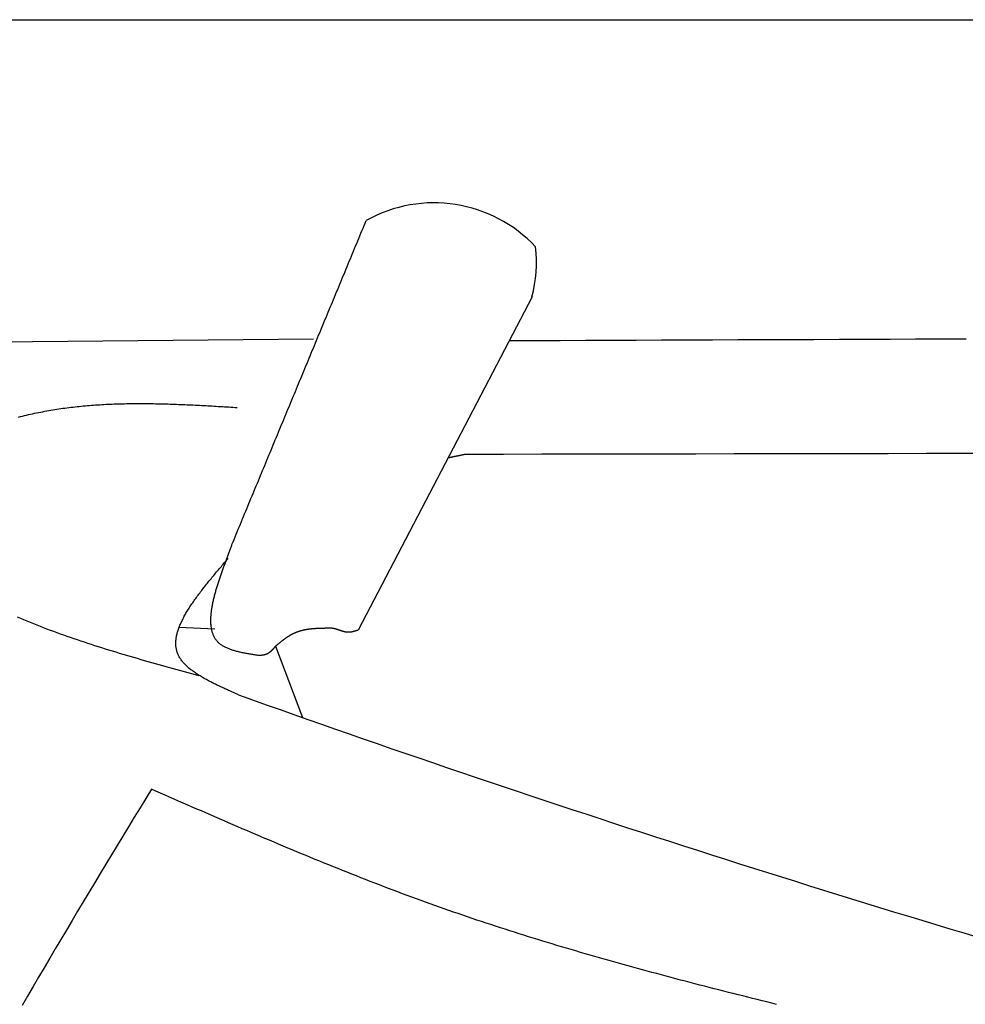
# Model space of a CAD drawing. Extents: x 715 to 7297, y 167 to 5810.
# Tile 16 of 92: x 2523 to 2921, y 2324 to 2737. Entities that reach past the tile are written whole.
import ezdxf

# ---------------------------------------------------------------- set-up
doc = ezdxf.new("R2010")
doc.units = 0
doc.layers.get('0').update_dxf_attribs({"linetype": 'CONTINUOUS'})
doc.layers.add('CAR', color=10, linetype='CONTINUOUS')

msp = doc.modelspace()

# ---------------------------------------------------------------- linework, layer by layer
msp.add_line((1171.672, 2737.271), (6251.55, 2737.271))
at = {"layer": 'CAR'}
for p, q in [((2738.741, 2620.855), (2665.582, 2480.878)), ((2646.793, 2603.127), (2438.566, 2601.157)), ((2605.382, 2481.293), (2590.361, 2481.997)), ((2630.89, 2474.134), (2642.302, 2444.181))]:
    msp.add_line(p, q, dxfattribs=at)
for points in [[(2612.59, 2516.89, 0), (2613.04, 2517.96, 0), (2613.48, 2519.03, 0), (2613.93, 2520.1, 0), (2614.37, 2521.17, 0), (2614.82, 2522.24, 0), (2615.26, 2523.31, 0), (2615.7, 2524.39, 0), (2616.15, 2525.46, 0), (2616.59, 2526.53, 0), (2617.04, 2527.6, 0), (2617.48, 2528.67, 0), (2617.93, 2529.74, 0), (2618.37, 2530.81, 0), (2618.81, 2531.88, 0), (2619.26, 2532.96, 0), (2619.7, 2534.03, 0), (2620.15, 2535.1, 0), (2620.59, 2536.17, 0), (2621.04, 2537.24, 0), (2621.48, 2538.31, 0), (2621.92, 2539.38, 0), (2622.37, 2540.46, 0), (2622.81, 2541.53, 0), (2623.26, 2542.6, 0), (2623.7, 2543.67, 0), (2624.15, 2544.74, 0), (2624.59, 2545.81, 0), (2625.03, 2546.88, 0), (2625.48, 2547.95, 0), (2625.92, 2549.03, 0), (2626.37, 2550.1, 0), (2626.81, 2551.17, 0), (2627.26, 2552.24, 0), (2627.7, 2553.31, 0), (2628.14, 2554.38, 0), (2628.59, 2555.45, 0), (2629.03, 2556.52, 0), (2629.48, 2557.6, 0), (2629.92, 2558.67, 0), (2630.37, 2559.74, 0), (2630.81, 2560.81, 0), (2631.25, 2561.88, 0), (2631.7, 2562.95, 0), (2632.14, 2564.02, 0), (2632.59, 2565.1, 0), (2633.03, 2566.17, 0), (2633.48, 2567.24, 0), (2633.92, 2568.31, 0), (2634.36, 2569.38, 0), (2634.81, 2570.45, 0), (2635.25, 2571.52, 0), (2635.7, 2572.59, 0), (2636.14, 2573.67, 0), (2636.59, 2574.74, 0), (2637.03, 2575.81, 0), (2637.47, 2576.88, 0), (2637.92, 2577.95, 0), (2638.36, 2579.02, 0), (2638.81, 2580.09, 0), (2639.25, 2581.16, 0), (2639.7, 2582.24, 0), (2640.14, 2583.31, 0), (2640.58, 2584.38, 0), (2641.03, 2585.45, 0), (2641.47, 2586.52, 0), (2641.92, 2587.59, 0), (2642.36, 2588.66, 0), (2642.81, 2589.73, 0), (2643.25, 2590.81, 0), (2643.69, 2591.88, 0), (2644.14, 2592.95, 0), (2644.58, 2594.02, 0), (2645.03, 2595.09, 0), (2645.47, 2596.16, 0), (2645.92, 2597.23, 0), (2646.36, 2598.31, 0), (2646.8, 2599.38, 0), (2647.25, 2600.45, 0), (2647.69, 2601.52, 0), (2648.14, 2602.59, 0), (2648.58, 2603.66, 0), (2649.03, 2604.73, 0), (2649.47, 2605.8, 0), (2649.92, 2606.88, 0), (2650.36, 2607.95, 0), (2650.8, 2609.02, 0), (2651.25, 2610.09, 0), (2651.69, 2611.16, 0), (2652.14, 2612.23, 0), (2652.58, 2613.3, 0), (2653.03, 2614.37, 0), (2653.47, 2615.45, 0), (2653.91, 2616.52, 0), (2654.36, 2617.59, 0), (2654.8, 2618.66, 0), (2655.25, 2619.73, 0), (2655.69, 2620.8, 0), (2656.14, 2621.87, 0), (2656.58, 2622.95, 0), (2657.02, 2624.02, 0), (2657.47, 2625.09, 0), (2657.91, 2626.16, 0), (2658.36, 2627.23, 0), (2658.8, 2628.3, 0), (2659.25, 2629.37, 0), (2659.69, 2630.44, 0), (2660.13, 2631.52, 0), (2660.58, 2632.59, 0), (2661.02, 2633.66, 0), (2661.47, 2634.73, 0), (2661.91, 2635.8, 0), (2662.36, 2636.87, 0), (2662.8, 2637.94, 0), (2663.24, 2639.01, 0), (2663.69, 2640.09, 0), (2664.13, 2641.16, 0), (2664.58, 2642.23, 0), (2665.02, 2643.3, 0), (2665.47, 2644.37, 0), (2665.91, 2645.44, 0), (2666.35, 2646.51, 0), (2666.8, 2647.59, 0), (2667.24, 2648.66, 0), (2667.69, 2649.73, 0), (2668.13, 2650.8, 0), (2668.58, 2651.87, 0), (2669.02, 2652.94, 0)], [(2729.14, 2602.49, 0), (2739.81, 2602.54, 0), (2750.48, 2602.59, 0), (2761.15, 2602.63, 0), (2771.82, 2602.68, 0), (2782.49, 2602.72, 0), (2793.16, 2602.77, 0), (2803.83, 2602.81, 0), (2814.5, 2602.86, 0), (2825.17, 2602.9, 0), (2835.84, 2602.95, 0), (2846.51, 2602.99, 0), (2857.18, 2603.03, 0), (2867.85, 2603.08, 0), (2878.52, 2603.12, 0), (2889.18, 2603.16, 0), (2899.85, 2603.2, 0), (2910.52, 2603.24, 0), (2921.19, 2603.28, 0)], [(2522.92, 2570.41, 0), (2523.76, 2570.62, 0), (2524.61, 2570.82, 0), (2525.45, 2571.02, 0), (2526.29, 2571.22, 0), (2527.13, 2571.41, 0), (2527.97, 2571.6, 0), (2528.82, 2571.79, 0), (2529.66, 2571.97, 0), (2530.51, 2572.15, 0), (2531.35, 2572.32, 0), (2532.2, 2572.49, 0), (2533.04, 2572.65, 0), (2533.89, 2572.81, 0), (2534.74, 2572.97, 0), (2535.59, 2573.12, 0), (2536.44, 2573.27, 0), (2537.29, 2573.41, 0), (2538.14, 2573.55, 0), (2538.99, 2573.68, 0), (2539.84, 2573.81, 0), (2540.7, 2573.94, 0), (2541.55, 2574.06, 0), (2542.4, 2574.18, 0), (2543.26, 2574.29, 0), (2544.11, 2574.4, 0), (2544.97, 2574.51, 0), (2545.83, 2574.61, 0), (2546.68, 2574.71, 0), (2547.54, 2574.8, 0), (2548.4, 2574.89, 0), (2549.26, 2574.98, 0), (2550.12, 2575.06, 0), (2550.98, 2575.14, 0), (2551.84, 2575.21, 0), (2552.7, 2575.29, 0), (2553.56, 2575.35, 0), (2554.43, 2575.42, 0), (2555.29, 2575.48, 0), (2556.15, 2575.54, 0), (2557.02, 2575.59, 0), (2557.88, 2575.64, 0), (2558.75, 2575.69, 0), (2559.61, 2575.74, 0), (2560.48, 2575.78, 0), (2561.34, 2575.82, 0), (2562.21, 2575.86, 0), (2563.08, 2575.89, 0), (2563.94, 2575.92, 0), (2564.81, 2575.95, 0), (2565.68, 2575.97, 0), (2566.55, 2575.99, 0), (2567.42, 2576.01, 0), (2568.29, 2576.03, 0), (2569.16, 2576.04, 0), (2570.03, 2576.06, 0), (2570.9, 2576.06, 0), (2571.77, 2576.07, 0), (2572.65, 2576.08, 0), (2573.52, 2576.08, 0), (2574.39, 2576.08, 0), (2575.26, 2576.07, 0), (2576.14, 2576.07, 0), (2577.01, 2576.06, 0), (2577.88, 2576.05, 0), (2578.76, 2576.04, 0), (2579.63, 2576.03, 0), (2580.51, 2576.01, 0), (2581.38, 2576, 0), (2582.26, 2575.98, 0), (2583.13, 2575.96, 0), (2584.01, 2575.93, 0), (2584.89, 2575.91, 0), (2585.76, 2575.88, 0), (2586.64, 2575.85, 0), (2587.52, 2575.83, 0), (2588.39, 2575.79, 0), (2589.27, 2575.76, 0), (2590.15, 2575.73, 0), (2591.03, 2575.69, 0), (2591.91, 2575.66, 0), (2592.78, 2575.62, 0), (2593.66, 2575.58, 0), (2594.54, 2575.54, 0), (2595.42, 2575.5, 0), (2596.3, 2575.46, 0), (2597.18, 2575.41, 0), (2598.06, 2575.37, 0), (2598.94, 2575.32, 0), (2599.82, 2575.28, 0), (2600.7, 2575.23, 0), (2601.58, 2575.18, 0), (2602.46, 2575.14, 0), (2603.34, 2575.09, 0), (2604.22, 2575.04, 0), (2605.1, 2574.99, 0), (2605.98, 2574.94, 0), (2606.86, 2574.88, 0), (2607.74, 2574.83, 0), (2608.62, 2574.78, 0), (2609.5, 2574.73, 0), (2610.38, 2574.67, 0), (2611.26, 2574.62, 0), (2612.14, 2574.57, 0), (2613.02, 2574.52, 0), (2613.9, 2574.46, 0), (2614.79, 2574.41, 0)], [(2710.51, 2554.67, 0), (2710.46, 2554.66, 0), (2710.41, 2554.65, 0), (2710.36, 2554.64, 0), (2710.31, 2554.63, 0), (2710.25, 2554.62, 0), (2710.2, 2554.6, 0), (2710.15, 2554.59, 0), (2710.1, 2554.58, 0), (2710.05, 2554.57, 0), (2709.99, 2554.56, 0), (2709.94, 2554.55, 0), (2709.89, 2554.54, 0), (2709.84, 2554.53, 0), (2709.79, 2554.52, 0), (2709.73, 2554.51, 0), (2709.68, 2554.5, 0), (2709.63, 2554.49, 0), (2709.58, 2554.48, 0), (2709.53, 2554.46, 0), (2709.47, 2554.45, 0), (2709.42, 2554.44, 0), (2709.37, 2554.43, 0), (2709.32, 2554.42, 0), (2709.27, 2554.41, 0), (2709.21, 2554.4, 0), (2709.16, 2554.39, 0), (2709.11, 2554.38, 0), (2709.06, 2554.37, 0), (2709.01, 2554.36, 0), (2708.95, 2554.35, 0), (2708.9, 2554.34, 0), (2708.85, 2554.32, 0), (2708.8, 2554.31, 0), (2708.75, 2554.3, 0), (2708.69, 2554.29, 0), (2708.64, 2554.28, 0), (2708.59, 2554.27, 0), (2708.54, 2554.26, 0), (2708.49, 2554.25, 0), (2708.43, 2554.24, 0), (2708.38, 2554.23, 0), (2708.33, 2554.22, 0), (2708.28, 2554.21, 0), (2708.23, 2554.2, 0), (2708.17, 2554.18, 0), (2708.12, 2554.17, 0), (2708.07, 2554.16, 0), (2708.02, 2554.15, 0), (2707.97, 2554.14, 0), (2707.91, 2554.13, 0), (2707.86, 2554.12, 0), (2707.81, 2554.11, 0), (2707.76, 2554.1, 0), (2707.71, 2554.09, 0), (2707.66, 2554.08, 0), (2707.6, 2554.07, 0), (2707.55, 2554.05, 0), (2707.5, 2554.04, 0), (2707.45, 2554.03, 0), (2707.4, 2554.02, 0), (2707.34, 2554.01, 0), (2707.29, 2554, 0), (2707.24, 2553.99, 0), (2707.19, 2553.98, 0), (2707.14, 2553.97, 0), (2707.08, 2553.96, 0), (2707.03, 2553.95, 0), (2706.98, 2553.94, 0), (2706.93, 2553.93, 0), (2706.88, 2553.91, 0), (2706.82, 2553.9, 0), (2706.77, 2553.89, 0), (2706.72, 2553.88, 0), (2706.67, 2553.87, 0), (2706.62, 2553.86, 0), (2706.56, 2553.85, 0), (2706.51, 2553.84, 0), (2706.46, 2553.83, 0), (2706.41, 2553.82, 0), (2706.36, 2553.81, 0), (2706.3, 2553.8, 0), (2706.25, 2553.78, 0), (2706.2, 2553.77, 0), (2706.15, 2553.76, 0), (2706.1, 2553.75, 0), (2706.04, 2553.74, 0), (2705.99, 2553.73, 0), (2705.94, 2553.72, 0), (2705.89, 2553.71, 0), (2705.84, 2553.7, 0), (2705.78, 2553.69, 0), (2705.73, 2553.68, 0), (2705.68, 2553.67, 0), (2705.63, 2553.65, 0), (2705.58, 2553.64, 0), (2705.52, 2553.63, 0), (2705.47, 2553.62, 0), (2705.42, 2553.61, 0), (2705.37, 2553.6, 0), (2705.32, 2553.59, 0), (2705.26, 2553.58, 0), (2705.21, 2553.57, 0), (2705.16, 2553.56, 0), (2705.11, 2553.55, 0), (2705.06, 2553.54, 0), (2705.01, 2553.52, 0), (2704.95, 2553.51, 0), (2704.9, 2553.5, 0), (2704.85, 2553.49, 0), (2704.8, 2553.48, 0), (2704.75, 2553.47, 0), (2704.69, 2553.46, 0), (2704.64, 2553.45, 0), (2704.59, 2553.44, 0), (2704.54, 2553.43, 0), (2704.49, 2553.42, 0), (2704.43, 2553.4, 0), (2704.38, 2553.39, 0), (2704.33, 2553.38, 0), (2704.28, 2553.37, 0), (2704.23, 2553.36, 0), (2704.17, 2553.35, 0), (2704.12, 2553.34, 0), (2704.07, 2553.33, 0), (2704.02, 2553.32, 0), (2703.97, 2553.31, 0), (2703.91, 2553.3, 0)], [(2936.87, 2555.05, 0), (2920.71, 2555.04, 0), (2904.54, 2555.02, 0), (2888.37, 2554.99, 0), (2872.2, 2554.97, 0), (2856.03, 2554.95, 0), (2839.86, 2554.92, 0), (2823.7, 2554.89, 0), (2807.53, 2554.86, 0), (2791.36, 2554.83, 0), (2775.19, 2554.8, 0), (2759.02, 2554.77, 0), (2742.85, 2554.74, 0), (2726.68, 2554.7, 0), (2710.51, 2554.67, 0)], [(2623.91, 2470.24, 0), (2623.49, 2470.31, 0), (2623.06, 2470.37, 0), (2622.64, 2470.43, 0), (2622.22, 2470.5, 0), (2621.8, 2470.56, 0), (2621.38, 2470.63, 0), (2620.96, 2470.7, 0), (2620.54, 2470.76, 0), (2620.12, 2470.83, 0), (2619.71, 2470.9, 0), (2619.3, 2470.97, 0), (2618.88, 2471.04, 0), (2618.47, 2471.12, 0), (2618.07, 2471.19, 0), (2617.66, 2471.27, 0), (2617.26, 2471.35, 0), (2616.86, 2471.43, 0), (2616.47, 2471.52, 0), (2616.08, 2471.6, 0), (2615.69, 2471.69, 0), (2615.3, 2471.78, 0), (2614.92, 2471.87, 0), (2614.54, 2471.97, 0), (2614.17, 2472.07, 0), (2613.8, 2472.17, 0), (2613.43, 2472.28, 0), (2613.07, 2472.39, 0), (2612.72, 2472.5, 0), (2612.37, 2472.62, 0), (2612.02, 2472.74, 0), (2611.68, 2472.86, 0), (2611.35, 2472.99, 0), (2611.02, 2473.12, 0), (2610.7, 2473.26, 0), (2610.38, 2473.4, 0), (2610.07, 2473.54, 0), (2609.77, 2473.69, 0), (2609.47, 2473.85, 0), (2609.18, 2474.01, 0), (2608.89, 2474.17, 0), (2608.62, 2474.34, 0), (2608.35, 2474.52, 0), (2608.09, 2474.7, 0), (2607.83, 2474.88, 0), (2607.59, 2475.07, 0), (2607.35, 2475.27, 0), (2607.12, 2475.47, 0), (2606.9, 2475.68, 0), (2606.69, 2475.9, 0), (2606.48, 2476.12, 0), (2606.28, 2476.35, 0), (2606.1, 2476.58, 0), (2605.92, 2476.82, 0), (2605.74, 2477.06, 0), (2605.58, 2477.31, 0), (2605.42, 2477.57, 0), (2605.27, 2477.83, 0), (2605.13, 2478.1, 0), (2605, 2478.37, 0), (2604.87, 2478.64, 0), (2604.75, 2478.92, 0), (2604.64, 2479.21, 0), (2604.53, 2479.5, 0), (2604.43, 2479.8, 0), (2604.34, 2480.1, 0), (2604.26, 2480.4, 0), (2604.18, 2480.71, 0), (2604.11, 2481.03, 0), (2604.04, 2481.35, 0), (2603.98, 2481.67, 0), (2603.93, 2481.99, 0), (2603.88, 2482.33, 0), (2603.84, 2482.66, 0), (2603.81, 2483, 0), (2603.78, 2483.34, 0), (2603.76, 2483.69, 0), (2603.74, 2484.04, 0), (2603.73, 2484.39, 0), (2603.73, 2484.75, 0), (2603.73, 2485.11, 0), (2603.73, 2485.47, 0), (2603.74, 2485.84, 0), (2603.76, 2486.21, 0), (2603.78, 2486.58, 0), (2603.8, 2486.96, 0), (2603.83, 2487.34, 0), (2603.87, 2487.72, 0), (2603.91, 2488.1, 0), (2603.95, 2488.49, 0), (2604, 2488.88, 0), (2604.05, 2489.27, 0), (2604.11, 2489.66, 0), (2604.17, 2490.06, 0), (2604.24, 2490.46, 0), (2604.31, 2490.86, 0), (2604.38, 2491.26, 0), (2604.46, 2491.66, 0), (2604.54, 2492.07, 0), (2604.62, 2492.48, 0), (2604.71, 2492.89, 0), (2604.8, 2493.3, 0), (2604.89, 2493.71, 0), (2604.99, 2494.13, 0), (2605.09, 2494.54, 0), (2605.2, 2494.96, 0), (2605.3, 2495.38, 0), (2605.41, 2495.8, 0), (2605.52, 2496.22, 0), (2605.64, 2496.64, 0), (2605.76, 2497.06, 0), (2605.88, 2497.48, 0), (2606, 2497.9, 0), (2606.12, 2498.33, 0), (2606.25, 2498.75, 0), (2606.38, 2499.17, 0), (2606.51, 2499.6, 0), (2606.64, 2500.02, 0), (2606.77, 2500.45, 0), (2606.91, 2500.87, 0), (2607.05, 2501.3, 0), (2607.19, 2501.72, 0), (2607.33, 2502.15, 0), (2607.47, 2502.57, 0), (2607.61, 2502.99, 0), (2607.75, 2503.42, 0), (2607.9, 2503.84, 0), (2608.04, 2504.26, 0), (2608.19, 2504.68, 0), (2608.34, 2505.1, 0), (2608.48, 2505.52, 0), (2608.63, 2505.94, 0), (2608.78, 2506.36, 0), (2608.93, 2506.77, 0), (2609.08, 2507.19, 0), (2609.23, 2507.6, 0), (2609.38, 2508.01, 0), (2609.53, 2508.42, 0), (2609.68, 2508.83, 0), (2609.82, 2509.24, 0), (2609.97, 2509.64, 0), (2610.12, 2510.05, 0), (2610.27, 2510.45, 0), (2610.41, 2510.85, 0), (2610.56, 2511.24, 0), (2610.71, 2511.64, 0), (2610.85, 2512.03, 0), (2610.99, 2512.42, 0), (2611.13, 2512.81, 0), (2611.28, 2513.19, 0), (2611.42, 2513.58, 0), (2611.55, 2513.96, 0), (2611.69, 2514.33, 0), (2611.82, 2514.71, 0), (2611.96, 2515.08, 0), (2612.09, 2515.45, 0), (2612.22, 2515.81, 0), (2612.35, 2516.17, 0), (2612.47, 2516.53, 0), (2612.59, 2516.89, 0)], [(2615.36, 2453.73, 0), (2614.84, 2453.96, 0), (2614.32, 2454.19, 0), (2613.8, 2454.42, 0), (2613.28, 2454.65, 0), (2612.76, 2454.88, 0), (2612.24, 2455.12, 0), (2611.72, 2455.35, 0), (2611.2, 2455.58, 0), (2610.69, 2455.81, 0), (2610.17, 2456.05, 0), (2609.66, 2456.28, 0), (2609.15, 2456.51, 0), (2608.64, 2456.75, 0), (2608.14, 2456.98, 0), (2607.63, 2457.22, 0), (2607.13, 2457.46, 0), (2606.64, 2457.69, 0), (2606.14, 2457.93, 0), (2605.65, 2458.17, 0), (2605.17, 2458.41, 0), (2604.68, 2458.65, 0), (2604.2, 2458.89, 0), (2603.73, 2459.14, 0), (2603.26, 2459.38, 0), (2602.79, 2459.63, 0), (2602.33, 2459.87, 0), (2601.87, 2460.12, 0), (2601.42, 2460.37, 0), (2600.97, 2460.62, 0), (2600.53, 2460.87, 0), (2600.09, 2461.13, 0), (2599.66, 2461.38, 0), (2599.23, 2461.64, 0), (2598.82, 2461.89, 0), (2598.4, 2462.15, 0), (2598, 2462.41, 0), (2597.6, 2462.68, 0), (2597.2, 2462.94, 0), (2596.82, 2463.21, 0), (2596.44, 2463.48, 0), (2596.07, 2463.75, 0), (2595.7, 2464.02, 0), (2595.35, 2464.29, 0), (2595, 2464.57, 0), (2594.66, 2464.85, 0), (2594.33, 2465.13, 0), (2594, 2465.41, 0), (2593.69, 2465.7, 0), (2593.38, 2465.98, 0), (2593.08, 2466.27, 0), (2592.8, 2466.57, 0), (2592.52, 2466.86, 0), (2592.25, 2467.16, 0), (2591.99, 2467.46, 0), (2591.74, 2467.76, 0), (2591.5, 2468.06, 0), (2591.27, 2468.37, 0), (2591.05, 2468.68, 0), (2590.84, 2468.99, 0), (2590.65, 2469.31, 0), (2590.46, 2469.63, 0), (2590.29, 2469.95, 0), (2590.12, 2470.28, 0), (2589.97, 2470.6, 0), (2589.83, 2470.93, 0), (2589.7, 2471.27, 0), (2589.58, 2471.6, 0), (2589.48, 2471.94, 0), (2589.38, 2472.29, 0), (2589.3, 2472.63, 0), (2589.22, 2472.98, 0), (2589.16, 2473.33, 0), (2589.11, 2473.68, 0), (2589.07, 2474.04, 0), (2589.04, 2474.4, 0), (2589.02, 2474.76, 0), (2589, 2475.13, 0), (2589, 2475.49, 0), (2589.01, 2475.86, 0), (2589.03, 2476.24, 0), (2589.06, 2476.61, 0), (2589.1, 2476.99, 0), (2589.15, 2477.37, 0), (2589.2, 2477.75, 0), (2589.27, 2478.13, 0), (2589.34, 2478.52, 0), (2589.43, 2478.91, 0), (2589.52, 2479.3, 0), (2589.62, 2479.7, 0), (2589.73, 2480.09, 0), (2589.85, 2480.49, 0), (2589.97, 2480.89, 0), (2590.11, 2481.29, 0), (2590.25, 2481.7, 0), (2590.4, 2482.11, 0), (2590.56, 2482.51, 0), (2590.73, 2482.92, 0), (2590.9, 2483.34, 0), (2591.08, 2483.75, 0), (2591.27, 2484.17, 0), (2591.47, 2484.59, 0), (2591.67, 2485.01, 0), (2591.88, 2485.43, 0), (2592.09, 2485.85, 0), (2592.32, 2486.28, 0), (2592.55, 2486.71, 0), (2592.78, 2487.14, 0), (2593.03, 2487.57, 0), (2593.27, 2488, 0), (2593.53, 2488.43, 0), (2593.79, 2488.87, 0), (2594.06, 2489.31, 0), (2594.33, 2489.74, 0), (2594.61, 2490.18, 0), (2594.89, 2490.63, 0), (2595.18, 2491.07, 0), (2595.47, 2491.51, 0), (2595.77, 2491.96, 0), (2596.08, 2492.41, 0), (2596.39, 2492.85, 0), (2596.7, 2493.3, 0), (2597.02, 2493.75, 0), (2597.34, 2494.21, 0), (2597.67, 2494.66, 0), (2598, 2495.11, 0), (2598.34, 2495.57, 0), (2598.68, 2496.02, 0), (2599.02, 2496.48, 0), (2599.37, 2496.94, 0), (2599.72, 2497.4, 0), (2600.08, 2497.86, 0), (2600.43, 2498.32, 0), (2600.8, 2498.78, 0), (2601.16, 2499.25, 0), (2601.53, 2499.71, 0), (2601.9, 2500.17, 0), (2602.27, 2500.64, 0), (2602.65, 2501.1, 0), (2603.03, 2501.57, 0), (2603.41, 2502.04, 0), (2603.79, 2502.51, 0), (2604.18, 2502.97, 0), (2604.56, 2503.44, 0), (2604.95, 2503.91, 0), (2605.35, 2504.38, 0), (2605.74, 2504.85, 0), (2606.13, 2505.32, 0), (2606.53, 2505.79, 0), (2606.93, 2506.26, 0), (2607.33, 2506.74, 0), (2607.73, 2507.21, 0), (2608.13, 2507.68, 0), (2608.53, 2508.15, 0), (2608.93, 2508.63, 0), (2609.34, 2509.1, 0), (2609.74, 2509.57, 0), (2610.14, 2510.04, 0), (2610.55, 2510.52, 0), (2610.95, 2510.99, 0)], [(2522.35, 2486.46, 0), (2523.7, 2485.88, 0), (2525.05, 2485.31, 0), (2526.41, 2484.75, 0), (2527.78, 2484.19, 0), (2529.15, 2483.64, 0), (2530.53, 2483.09, 0), (2531.92, 2482.55, 0), (2533.31, 2482.01, 0), (2534.71, 2481.48, 0), (2536.12, 2480.95, 0), (2537.53, 2480.43, 0), (2538.94, 2479.91, 0), (2540.36, 2479.4, 0), (2541.79, 2478.89, 0), (2543.22, 2478.39, 0), (2544.66, 2477.89, 0), (2546.1, 2477.39, 0), (2547.54, 2476.9, 0), (2549, 2476.42, 0), (2550.45, 2475.93, 0), (2551.91, 2475.45, 0), (2553.38, 2474.98, 0), (2554.84, 2474.5, 0), (2556.32, 2474.03, 0), (2557.79, 2473.57, 0), (2559.27, 2473.11, 0), (2560.75, 2472.65, 0), (2562.24, 2472.19, 0), (2563.73, 2471.73, 0), (2565.22, 2471.28, 0), (2566.72, 2470.83, 0), (2568.22, 2470.39, 0), (2569.72, 2469.94, 0), (2571.23, 2469.5, 0), (2572.73, 2469.06, 0), (2574.24, 2468.62, 0), (2575.75, 2468.19, 0), (2577.27, 2467.75, 0), (2578.78, 2467.32, 0), (2580.3, 2466.89, 0), (2581.82, 2466.46, 0), (2583.34, 2466.03, 0), (2584.86, 2465.6, 0), (2586.38, 2465.17, 0), (2587.9, 2464.75, 0), (2589.43, 2464.32, 0), (2590.95, 2463.9, 0), (2592.48, 2463.48, 0), (2594.01, 2463.05, 0), (2595.54, 2462.63, 0), (2597.06, 2462.21, 0), (2598.59, 2461.79, 0)], [(2653.42, 2481.67, 0), (2653.26, 2481.67, 0), (2653.1, 2481.67, 0), (2652.94, 2481.67, 0), (2652.78, 2481.67, 0), (2652.62, 2481.67, 0), (2652.46, 2481.66, 0), (2652.3, 2481.66, 0), (2652.14, 2481.66, 0), (2651.98, 2481.66, 0), (2651.82, 2481.66, 0), (2651.67, 2481.66, 0), (2651.51, 2481.65, 0), (2651.35, 2481.65, 0), (2651.19, 2481.65, 0), (2651.03, 2481.64, 0), (2650.87, 2481.64, 0), (2650.71, 2481.64, 0), (2650.55, 2481.63, 0), (2650.39, 2481.63, 0), (2650.23, 2481.63, 0), (2650.07, 2481.62, 0), (2649.92, 2481.62, 0), (2649.76, 2481.61, 0), (2649.6, 2481.61, 0), (2649.44, 2481.6, 0), (2649.28, 2481.6, 0), (2649.12, 2481.59, 0), (2648.97, 2481.59, 0), (2648.81, 2481.58, 0), (2648.65, 2481.57, 0), (2648.49, 2481.56, 0), (2648.34, 2481.56, 0), (2648.18, 2481.55, 0), (2648.02, 2481.54, 0), (2647.87, 2481.53, 0), (2647.71, 2481.52, 0), (2647.55, 2481.51, 0), (2647.4, 2481.5, 0), (2647.24, 2481.49, 0), (2647.09, 2481.48, 0), (2646.93, 2481.47, 0), (2646.77, 2481.45, 0), (2646.62, 2481.44, 0), (2646.46, 2481.43, 0), (2646.31, 2481.41, 0), (2646.15, 2481.4, 0), (2646, 2481.38, 0), (2645.85, 2481.37, 0), (2645.69, 2481.35, 0), (2645.54, 2481.33, 0), (2645.39, 2481.31, 0), (2645.23, 2481.3, 0), (2645.08, 2481.28, 0), (2644.93, 2481.26, 0), (2644.78, 2481.24, 0), (2644.62, 2481.21, 0), (2644.47, 2481.19, 0), (2644.32, 2481.17, 0), (2644.17, 2481.15, 0), (2644.02, 2481.12, 0), (2643.87, 2481.1, 0), (2643.72, 2481.07, 0), (2643.57, 2481.04, 0), (2643.42, 2481.02, 0), (2643.27, 2480.99, 0), (2643.12, 2480.96, 0), (2642.97, 2480.93, 0), (2642.82, 2480.9, 0), (2642.68, 2480.87, 0), (2642.53, 2480.83, 0), (2642.38, 2480.8, 0), (2642.23, 2480.77, 0), (2642.09, 2480.73, 0), (2641.94, 2480.69, 0), (2641.8, 2480.66, 0), (2641.65, 2480.62, 0), (2641.51, 2480.58, 0), (2641.36, 2480.54, 0), (2641.22, 2480.5, 0), (2641.07, 2480.46, 0), (2640.93, 2480.41, 0), (2640.79, 2480.37, 0), (2640.64, 2480.32, 0), (2640.5, 2480.28, 0), (2640.36, 2480.23, 0), (2640.22, 2480.18, 0), (2640.08, 2480.13, 0), (2639.94, 2480.08, 0), (2639.8, 2480.03, 0), (2639.66, 2479.98, 0), (2639.52, 2479.92, 0), (2639.38, 2479.87, 0), (2639.24, 2479.81, 0), (2639.1, 2479.75, 0), (2638.97, 2479.69, 0), (2638.83, 2479.63, 0), (2638.69, 2479.57, 0), (2638.56, 2479.51, 0), (2638.42, 2479.44, 0), (2638.29, 2479.38, 0), (2638.15, 2479.31, 0), (2638.02, 2479.25, 0), (2637.89, 2479.18, 0), (2637.75, 2479.11, 0), (2637.62, 2479.04, 0), (2637.49, 2478.97, 0), (2637.36, 2478.89, 0), (2637.23, 2478.82, 0), (2637.1, 2478.74, 0), (2636.97, 2478.67, 0), (2636.84, 2478.59, 0), (2636.71, 2478.51, 0), (2636.58, 2478.43, 0), (2636.45, 2478.35, 0), (2636.32, 2478.27, 0), (2636.19, 2478.19, 0), (2636.06, 2478.11, 0), (2635.93, 2478.03, 0), (2635.81, 2477.94, 0), (2635.68, 2477.86, 0), (2635.55, 2477.77, 0), (2635.43, 2477.68, 0), (2635.3, 2477.6, 0), (2635.18, 2477.51, 0), (2635.05, 2477.42, 0), (2634.92, 2477.33, 0), (2634.8, 2477.24, 0), (2634.67, 2477.15, 0), (2634.55, 2477.06, 0), (2634.43, 2476.97, 0), (2634.3, 2476.88, 0), (2634.18, 2476.78, 0), (2634.05, 2476.69, 0), (2633.93, 2476.6, 0), (2633.81, 2476.5, 0), (2633.69, 2476.41, 0), (2633.56, 2476.31, 0), (2633.44, 2476.21, 0), (2633.32, 2476.12, 0), (2633.19, 2476.02, 0), (2633.07, 2475.92, 0), (2632.95, 2475.83, 0), (2632.83, 2475.73, 0), (2632.71, 2475.63, 0), (2632.59, 2475.53, 0), (2632.46, 2475.43, 0), (2632.34, 2475.33, 0), (2632.22, 2475.24, 0), (2632.1, 2475.14, 0), (2631.98, 2475.04, 0), (2631.86, 2474.94, 0), (2631.74, 2474.84, 0), (2631.62, 2474.74, 0), (2631.49, 2474.64, 0), (2631.37, 2474.54, 0), (2631.25, 2474.44, 0), (2631.13, 2474.34, 0), (2631.01, 2474.24, 0), (2630.89, 2474.13, 0)], [(2665.58, 2480.88, 0), (2665.51, 2480.85, 0), (2665.43, 2480.83, 0), (2665.35, 2480.8, 0), (2665.28, 2480.78, 0), (2665.2, 2480.75, 0), (2665.12, 2480.73, 0), (2665.04, 2480.7, 0), (2664.97, 2480.68, 0), (2664.89, 2480.65, 0), (2664.81, 2480.63, 0), (2664.74, 2480.6, 0), (2664.66, 2480.58, 0), (2664.58, 2480.56, 0), (2664.51, 2480.53, 0), (2664.43, 2480.51, 0), (2664.35, 2480.49, 0), (2664.28, 2480.46, 0), (2664.2, 2480.44, 0), (2664.12, 2480.42, 0), (2664.05, 2480.4, 0), (2663.97, 2480.38, 0), (2663.89, 2480.35, 0), (2663.82, 2480.33, 0), (2663.74, 2480.31, 0), (2663.66, 2480.29, 0), (2663.59, 2480.27, 0), (2663.51, 2480.26, 0), (2663.43, 2480.24, 0), (2663.36, 2480.22, 0), (2663.28, 2480.2, 0), (2663.2, 2480.18, 0), (2663.13, 2480.17, 0), (2663.05, 2480.15, 0), (2662.97, 2480.14, 0), (2662.9, 2480.12, 0), (2662.82, 2480.11, 0), (2662.75, 2480.1, 0), (2662.67, 2480.08, 0), (2662.59, 2480.07, 0), (2662.52, 2480.06, 0), (2662.44, 2480.05, 0), (2662.36, 2480.04, 0), (2662.29, 2480.03, 0), (2662.21, 2480.02, 0), (2662.13, 2480.01, 0), (2662.06, 2480.01, 0), (2661.98, 2480, 0), (2661.9, 2480, 0), (2661.83, 2479.99, 0), (2661.75, 2479.99, 0), (2661.68, 2479.99, 0), (2661.6, 2479.98, 0), (2661.52, 2479.98, 0), (2661.45, 2479.98, 0), (2661.37, 2479.98, 0), (2661.29, 2479.99, 0), (2661.22, 2479.99, 0), (2661.14, 2479.99, 0), (2661.06, 2480, 0), (2660.99, 2480.01, 0), (2660.91, 2480.01, 0), (2660.84, 2480.02, 0), (2660.76, 2480.03, 0), (2660.68, 2480.04, 0), (2660.61, 2480.05, 0), (2660.53, 2480.06, 0), (2660.46, 2480.07, 0), (2660.38, 2480.09, 0), (2660.3, 2480.1, 0), (2660.23, 2480.11, 0), (2660.15, 2480.13, 0), (2660.08, 2480.14, 0), (2660, 2480.16, 0), (2659.92, 2480.18, 0), (2659.85, 2480.2, 0), (2659.77, 2480.21, 0), (2659.7, 2480.23, 0), (2659.62, 2480.25, 0), (2659.54, 2480.27, 0), (2659.47, 2480.29, 0), (2659.39, 2480.31, 0), (2659.32, 2480.34, 0), (2659.24, 2480.36, 0), (2659.16, 2480.38, 0), (2659.09, 2480.4, 0), (2659.01, 2480.43, 0), (2658.94, 2480.45, 0), (2658.86, 2480.47, 0), (2658.78, 2480.5, 0), (2658.71, 2480.52, 0), (2658.63, 2480.55, 0), (2658.56, 2480.57, 0), (2658.48, 2480.6, 0), (2658.4, 2480.62, 0), (2658.33, 2480.65, 0), (2658.25, 2480.67, 0), (2658.18, 2480.7, 0), (2658.1, 2480.73, 0), (2658.02, 2480.75, 0), (2657.95, 2480.78, 0), (2657.87, 2480.8, 0), (2657.79, 2480.83, 0), (2657.72, 2480.86, 0), (2657.64, 2480.88, 0), (2657.57, 2480.91, 0), (2657.49, 2480.94, 0), (2657.41, 2480.96, 0), (2657.34, 2480.99, 0), (2657.26, 2481.01, 0), (2657.19, 2481.04, 0), (2657.11, 2481.07, 0), (2657.03, 2481.09, 0), (2656.96, 2481.12, 0), (2656.88, 2481.14, 0), (2656.8, 2481.17, 0), (2656.73, 2481.19, 0), (2656.65, 2481.21, 0), (2656.58, 2481.24, 0), (2656.5, 2481.26, 0), (2656.42, 2481.29, 0), (2656.35, 2481.31, 0), (2656.27, 2481.33, 0), (2656.19, 2481.35, 0), (2656.12, 2481.37, 0), (2656.04, 2481.39, 0), (2655.96, 2481.42, 0), (2655.89, 2481.44, 0), (2655.81, 2481.46, 0), (2655.73, 2481.47, 0), (2655.66, 2481.49, 0), (2655.58, 2481.51, 0), (2655.5, 2481.53, 0), (2655.43, 2481.54, 0), (2655.35, 2481.56, 0), (2655.27, 2481.57, 0), (2655.2, 2481.59, 0), (2655.12, 2481.6, 0), (2655.04, 2481.62, 0), (2654.97, 2481.63, 0), (2654.89, 2481.64, 0), (2654.81, 2481.65, 0), (2654.74, 2481.66, 0), (2654.66, 2481.67, 0), (2654.58, 2481.68, 0), (2654.51, 2481.68, 0), (2654.43, 2481.69, 0), (2654.35, 2481.69, 0), (2654.27, 2481.7, 0), (2654.2, 2481.7, 0), (2654.12, 2481.7, 0), (2654.04, 2481.71, 0), (2653.96, 2481.71, 0), (2653.89, 2481.7, 0), (2653.81, 2481.7, 0), (2653.73, 2481.7, 0), (2653.65, 2481.69, 0), (2653.58, 2481.69, 0), (2653.5, 2481.68, 0), (2653.42, 2481.67, 0)], [(2630.89, 2474.13, 0), (2630.85, 2474.09, 0), (2630.82, 2474.05, 0), (2630.78, 2474.01, 0), (2630.75, 2473.97, 0), (2630.71, 2473.92, 0), (2630.67, 2473.88, 0), (2630.64, 2473.84, 0), (2630.6, 2473.8, 0), (2630.57, 2473.76, 0), (2630.53, 2473.71, 0), (2630.49, 2473.67, 0), (2630.46, 2473.63, 0), (2630.42, 2473.59, 0), (2630.39, 2473.55, 0), (2630.35, 2473.5, 0), (2630.31, 2473.46, 0), (2630.28, 2473.42, 0), (2630.24, 2473.38, 0), (2630.2, 2473.34, 0), (2630.17, 2473.3, 0), (2630.13, 2473.26, 0), (2630.1, 2473.21, 0), (2630.06, 2473.17, 0), (2630.02, 2473.13, 0), (2629.99, 2473.09, 0), (2629.95, 2473.05, 0), (2629.91, 2473.01, 0), (2629.88, 2472.97, 0), (2629.84, 2472.93, 0), (2629.8, 2472.89, 0), (2629.77, 2472.85, 0), (2629.73, 2472.81, 0), (2629.69, 2472.77, 0), (2629.65, 2472.73, 0), (2629.62, 2472.69, 0), (2629.58, 2472.65, 0), (2629.54, 2472.61, 0), (2629.5, 2472.57, 0), (2629.47, 2472.53, 0), (2629.43, 2472.5, 0), (2629.39, 2472.46, 0), (2629.35, 2472.42, 0), (2629.32, 2472.38, 0), (2629.28, 2472.34, 0), (2629.24, 2472.31, 0), (2629.2, 2472.27, 0), (2629.16, 2472.23, 0), (2629.13, 2472.2, 0), (2629.09, 2472.16, 0), (2629.05, 2472.12, 0), (2629.01, 2472.09, 0), (2628.97, 2472.05, 0), (2628.93, 2472.02, 0), (2628.89, 2471.98, 0), (2628.85, 2471.94, 0), (2628.81, 2471.91, 0), (2628.78, 2471.88, 0), (2628.74, 2471.84, 0), (2628.7, 2471.81, 0), (2628.66, 2471.77, 0), (2628.62, 2471.74, 0), (2628.58, 2471.71, 0), (2628.54, 2471.67, 0), (2628.5, 2471.64, 0), (2628.46, 2471.61, 0), (2628.41, 2471.58, 0), (2628.37, 2471.55, 0), (2628.33, 2471.51, 0), (2628.29, 2471.48, 0), (2628.25, 2471.45, 0), (2628.21, 2471.42, 0), (2628.17, 2471.39, 0), (2628.13, 2471.36, 0), (2628.09, 2471.33, 0), (2628.04, 2471.3, 0), (2628, 2471.28, 0), (2627.96, 2471.25, 0), (2627.92, 2471.22, 0), (2627.87, 2471.19, 0), (2627.83, 2471.17, 0), (2627.79, 2471.14, 0), (2627.75, 2471.11, 0), (2627.7, 2471.09, 0), (2627.66, 2471.06, 0), (2627.61, 2471.04, 0), (2627.57, 2471.01, 0), (2627.53, 2470.99, 0), (2627.48, 2470.96, 0), (2627.44, 2470.94, 0), (2627.39, 2470.92, 0), (2627.35, 2470.89, 0), (2627.3, 2470.87, 0), (2627.26, 2470.85, 0), (2627.21, 2470.83, 0), (2627.17, 2470.81, 0), (2627.12, 2470.79, 0), (2627.08, 2470.77, 0), (2627.03, 2470.75, 0), (2626.98, 2470.73, 0), (2626.94, 2470.71, 0), (2626.89, 2470.69, 0), (2626.84, 2470.68, 0), (2626.8, 2470.66, 0), (2626.75, 2470.64, 0), (2626.7, 2470.63, 0), (2626.65, 2470.61, 0), (2626.61, 2470.6, 0), (2626.56, 2470.58, 0), (2626.51, 2470.57, 0), (2626.46, 2470.55, 0), (2626.41, 2470.54, 0), (2626.36, 2470.53, 0), (2626.31, 2470.51, 0), (2626.26, 2470.5, 0), (2626.21, 2470.49, 0), (2626.16, 2470.48, 0), (2626.11, 2470.47, 0), (2626.06, 2470.46, 0), (2626.01, 2470.45, 0), (2625.96, 2470.44, 0), (2625.91, 2470.43, 0), (2625.86, 2470.42, 0), (2625.81, 2470.41, 0), (2625.76, 2470.4, 0), (2625.71, 2470.39, 0), (2625.66, 2470.39, 0), (2625.6, 2470.38, 0), (2625.55, 2470.37, 0), (2625.5, 2470.37, 0), (2625.45, 2470.36, 0), (2625.4, 2470.35, 0), (2625.34, 2470.35, 0), (2625.29, 2470.34, 0), (2625.24, 2470.33, 0), (2625.19, 2470.33, 0), (2625.14, 2470.32, 0), (2625.08, 2470.32, 0), (2625.03, 2470.31, 0), (2624.98, 2470.31, 0), (2624.92, 2470.3, 0), (2624.87, 2470.3, 0), (2624.82, 2470.3, 0), (2624.77, 2470.29, 0), (2624.71, 2470.29, 0), (2624.66, 2470.28, 0), (2624.61, 2470.28, 0), (2624.55, 2470.28, 0), (2624.5, 2470.27, 0), (2624.45, 2470.27, 0), (2624.39, 2470.27, 0), (2624.34, 2470.26, 0), (2624.28, 2470.26, 0), (2624.23, 2470.26, 0), (2624.18, 2470.26, 0), (2624.12, 2470.25, 0), (2624.07, 2470.25, 0), (2624.02, 2470.25, 0), (2623.96, 2470.24, 0), (2623.91, 2470.24, 0)], [(2578.75, 2414.11, 0), (2576.36, 2410.17, 0), (2573.96, 2406.23, 0), (2571.56, 2402.29, 0), (2569.17, 2398.35, 0), (2566.78, 2394.41, 0), (2564.39, 2390.47, 0), (2562, 2386.52, 0), (2559.61, 2382.58, 0), (2557.23, 2378.64, 0), (2554.85, 2374.69, 0), (2552.48, 2370.75, 0), (2550.11, 2366.8, 0), (2547.74, 2362.85, 0), (2545.38, 2358.9, 0), (2543.02, 2354.95, 0), (2540.67, 2350.99, 0), (2538.33, 2347.04, 0), (2535.99, 2343.08, 0), (2533.66, 2339.12, 0), (2531.34, 2335.16, 0), (2529.02, 2331.19, 0), (2526.71, 2327.23, 0), (2524.42, 2323.26, 0)], [(2841.46, 2323.74, 0), (2839.44, 2324.24, 0), (2837.42, 2324.74, 0), (2835.4, 2325.24, 0), (2833.38, 2325.74, 0), (2831.36, 2326.24, 0), (2829.34, 2326.74, 0), (2827.32, 2327.25, 0), (2825.31, 2327.76, 0), (2823.29, 2328.26, 0), (2821.27, 2328.77, 0), (2819.25, 2329.28, 0), (2817.24, 2329.8, 0), (2815.22, 2330.31, 0), (2813.21, 2330.83, 0), (2811.19, 2331.35, 0), (2809.18, 2331.86, 0), (2807.17, 2332.39, 0), (2805.16, 2332.91, 0), (2803.14, 2333.44, 0), (2801.13, 2333.96, 0), (2799.12, 2334.49, 0), (2797.11, 2335.02, 0), (2795.1, 2335.56, 0), (2793.1, 2336.09, 0), (2791.09, 2336.63, 0), (2789.08, 2337.17, 0), (2787.08, 2337.71, 0), (2785.07, 2338.26, 0), (2783.07, 2338.81, 0), (2781.06, 2339.36, 0), (2779.06, 2339.91, 0), (2777.06, 2340.46, 0), (2775.06, 2341.02, 0), (2773.06, 2341.58, 0), (2771.06, 2342.14, 0), (2769.06, 2342.71, 0), (2767.07, 2343.28, 0), (2765.07, 2343.85, 0), (2763.08, 2344.42, 0), (2761.08, 2345, 0), (2759.09, 2345.58, 0), (2757.1, 2346.16, 0), (2755.11, 2346.74, 0), (2753.12, 2347.33, 0), (2751.13, 2347.92, 0), (2749.14, 2348.52, 0), (2747.15, 2349.12, 0), (2745.17, 2349.72, 0), (2743.18, 2350.32, 0), (2741.2, 2350.93, 0), (2739.22, 2351.54, 0), (2737.24, 2352.16, 0), (2735.26, 2352.78, 0), (2733.28, 2353.4, 0), (2731.3, 2354.02, 0), (2729.33, 2354.65, 0), (2727.35, 2355.29, 0), (2725.38, 2355.92, 0), (2723.4, 2356.56, 0), (2721.43, 2357.21, 0), (2719.46, 2357.86, 0), (2717.5, 2358.51, 0), (2715.53, 2359.16, 0), (2713.56, 2359.82, 0), (2711.6, 2360.49, 0), (2709.64, 2361.15, 0), (2707.68, 2361.83, 0), (2705.72, 2362.5, 0), (2703.76, 2363.18, 0), (2701.8, 2363.87, 0), (2699.84, 2364.56, 0), (2697.89, 2365.25, 0), (2695.94, 2365.95, 0), (2693.99, 2366.65, 0), (2692.04, 2367.35, 0), (2690.09, 2368.07, 0), (2688.14, 2368.78, 0), (2686.2, 2369.5, 0), (2684.25, 2370.22, 0), (2682.31, 2370.95, 0), (2680.37, 2371.68, 0), (2678.43, 2372.41, 0), (2676.49, 2373.15, 0), (2674.55, 2373.9, 0), (2672.62, 2374.64, 0), (2670.68, 2375.39, 0), (2668.75, 2376.14, 0), (2666.82, 2376.9, 0), (2664.88, 2377.66, 0), (2662.95, 2378.42, 0), (2661.03, 2379.19, 0), (2659.1, 2379.96, 0), (2657.17, 2380.73, 0), (2655.24, 2381.5, 0), (2653.32, 2382.28, 0), (2651.4, 2383.06, 0), (2649.47, 2383.85, 0), (2647.55, 2384.63, 0), (2645.63, 2385.42, 0), (2643.71, 2386.21, 0), (2641.79, 2387.01, 0), (2639.87, 2387.8, 0), (2637.95, 2388.6, 0), (2636.03, 2389.4, 0), (2634.12, 2390.2, 0), (2632.2, 2391.01, 0), (2630.29, 2391.82, 0), (2628.37, 2392.63, 0), (2626.46, 2393.44, 0), (2624.55, 2394.25, 0), (2622.63, 2395.06, 0), (2620.72, 2395.88, 0), (2618.81, 2396.7, 0), (2616.9, 2397.52, 0), (2614.99, 2398.34, 0), (2613.08, 2399.16, 0), (2611.17, 2399.98, 0), (2609.26, 2400.81, 0), (2607.35, 2401.63, 0), (2605.44, 2402.46, 0), (2603.54, 2403.29, 0), (2601.63, 2404.12, 0), (2599.72, 2404.95, 0), (2597.81, 2405.78, 0), (2595.91, 2406.61, 0), (2594, 2407.44, 0), (2592.09, 2408.27, 0), (2590.19, 2409.11, 0), (2588.28, 2409.94, 0), (2586.38, 2410.77, 0), (2584.47, 2411.61, 0), (2582.56, 2412.44, 0), (2580.66, 2413.28, 0), (2578.75, 2414.11, 0)]]:
    msp.add_polyline3d(points, dxfattribs=at)
for centre, radius, start, end in [((2697.522, 2601.906), 58.456, 43.10202, 119.1823), ((2684.969, 2635.296), 55.621, 344.91043, 6.76527), ((4698.792, 8290.225), 6197.207, 250.355167, 254.006031)]:
    msp.add_arc(centre, radius, start, end, dxfattribs=at)

doc.saveas('drawing.dxf')
